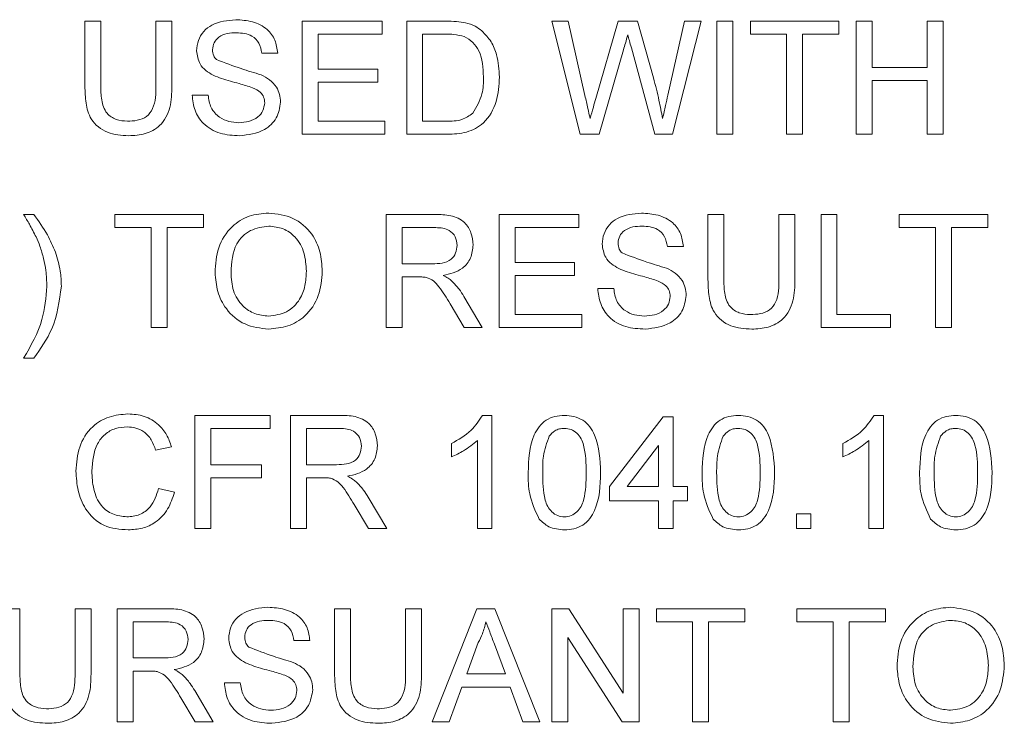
# Paper-space layout 'Sheet1' of a CAD drawing. Header units: millimetres. Extents: x 0 to 432, y 0 to 279.
# Tile 16 of 90: x 206 to 217, y 72 to 80. Entities that reach past the tile are written whole.
import ezdxf

# ---------------------------------------------------------------- set-up
doc = ezdxf.new("R2010")
doc.units = ezdxf.units.MM
doc.header["$LTSCALE"] = 0.5

psp = doc.layouts.new('Sheet1')

# ---------------------------------------------------------------- linework, layer by layer
at = {"color": 7, "linetype": 'Continuous', "lineweight": 15}
for p, q in [((206.889, 79.182), (206.889, 79.891)), ((206.889, 79.891), (207.063, 79.891)), ((207.063, 79.891), (207.063, 79.19)), ((207.663, 79.891), (207.837, 79.891)), ((207.663, 79.19), (207.663, 79.891)), ((207.837, 79.891), (207.837, 79.182)), ((209.258, 78.659), (209.258, 79.891)), ((209.258, 79.891), (210.127, 79.891)), ((210.127, 79.891), (210.127, 79.748)), ((210.395, 78.659), (210.395, 79.891)), ((210.395, 79.891), (210.817, 79.891)), ((212.285, 78.659), (211.975, 79.891)), ((211.975, 79.891), (212.154, 79.891)), ((212.154, 79.891), (212.337, 79.08)), ((212.457, 79.05), (212.7, 79.891)), ((212.7, 79.891), (212.909, 79.891)), ((212.909, 79.891), (213.085, 79.273)), ((213.24, 79.085), (213.422, 79.891)), ((213.602, 79.891), (213.291, 78.659)), ((213.422, 79.891), (213.602, 79.891)), ((213.775, 78.659), (213.775, 79.891)), ((213.775, 79.891), (213.949, 79.891)), ((213.949, 79.891), (213.949, 78.659)), ((214.139, 79.748), (214.139, 79.891)), ((214.139, 79.891), (215.102, 79.891)), ((215.102, 79.891), (215.102, 79.748)), ((215.292, 78.659), (215.292, 79.891)), ((215.292, 79.891), (215.465, 79.891)), ((215.465, 79.891), (215.465, 79.385)), ((216.065, 79.891), (216.239, 79.891)), ((216.065, 79.385), (216.065, 79.891)), ((216.239, 79.891), (216.239, 78.659)), ((209.432, 79.748), (209.432, 79.369)), ((210.127, 79.748), (209.432, 79.748)), ((210.819, 79.748), (210.569, 79.748)), ((210.569, 79.748), (210.569, 78.801)), ((214.533, 79.748), (214.139, 79.748)), ((214.533, 78.659), (214.533, 79.748)), ((215.102, 79.748), (214.707, 79.748)), ((214.707, 79.748), (214.707, 78.659)), ((213.1, 78.659), (212.843, 79.6)), ((208.99, 79.543), (208.816, 79.543)), ((212.757, 79.58), (212.491, 78.659)), ((215.465, 79.385), (216.065, 79.385)), ((209.432, 79.369), (210.079, 79.369)), ((210.079, 79.369), (210.079, 79.227)), ((210.079, 79.227), (209.432, 79.227)), ((209.432, 79.227), (209.432, 78.801)), ((215.465, 79.243), (215.465, 78.659)), ((216.065, 79.243), (215.465, 79.243)), ((216.065, 78.659), (216.065, 79.243)), ((208.058, 79.085), (208.232, 79.085)), ((209.432, 78.801), (210.158, 78.801)), ((210.158, 78.801), (210.158, 78.659)), ((210.569, 78.801), (210.823, 78.801)), ((210.158, 78.659), (209.258, 78.659)), ((210.837, 78.659), (210.395, 78.659)), ((212.491, 78.659), (212.285, 78.659)), ((213.291, 78.659), (213.1, 78.659)), ((213.949, 78.659), (213.775, 78.659)), ((214.707, 78.659), (214.533, 78.659)), ((215.465, 78.659), (215.292, 78.659)), ((216.239, 78.659), (216.065, 78.659)), ((206.222, 77.785), (206.333, 77.785)), ((207.217, 77.643), (207.217, 77.785)), ((207.217, 77.785), (208.181, 77.785)), ((208.181, 77.785), (208.181, 77.643)), ((210.171, 76.553), (210.171, 77.785)), ((210.171, 77.785), (210.705, 77.785)), ((211.403, 76.553), (211.403, 77.785)), ((211.403, 77.785), (212.271, 77.785)), ((212.271, 77.785), (212.271, 77.643)), ((213.677, 77.076), (213.677, 77.785)), ((213.677, 77.785), (213.851, 77.785)), ((213.851, 77.785), (213.851, 77.084)), ((214.451, 77.785), (214.625, 77.785)), ((214.451, 77.084), (214.451, 77.785)), ((214.625, 77.785), (214.625, 77.076)), ((214.909, 77.785), (215.083, 77.785)), ((214.909, 76.553), (214.909, 77.785)), ((215.083, 77.785), (215.083, 76.695)), ((215.762, 77.643), (215.762, 77.785)), ((215.762, 77.785), (216.725, 77.785)), ((216.725, 77.785), (216.725, 77.643)), ((207.612, 77.643), (207.217, 77.643)), ((207.612, 76.553), (207.612, 77.643)), ((208.181, 77.643), (207.786, 77.643)), ((207.786, 77.643), (207.786, 76.553)), ((210.712, 77.643), (210.345, 77.643)), ((210.345, 77.643), (210.345, 77.248)), ((212.271, 77.643), (211.577, 77.643)), ((211.577, 77.643), (211.577, 77.264)), ((216.157, 77.643), (215.762, 77.643)), ((216.157, 76.553), (216.157, 77.643)), ((216.725, 77.643), (216.331, 77.643)), ((216.331, 77.643), (216.331, 76.553)), ((213.409, 77.437), (213.235, 77.437)), ((210.345, 77.248), (210.675, 77.248)), ((211.577, 77.264), (212.224, 77.264)), ((212.224, 77.264), (212.224, 77.122)), ((210.522, 77.106), (210.345, 77.106)), ((210.345, 77.106), (210.345, 76.553)), ((212.224, 77.122), (211.577, 77.122)), ((211.577, 77.122), (211.577, 76.695)), ((212.477, 76.979), (212.651, 76.979)), ((211.02, 76.553), (210.867, 76.813)), ((211.017, 76.893), (211.219, 76.553)), ((211.577, 76.695), (212.303, 76.695)), ((212.303, 76.695), (212.303, 76.553)), ((215.083, 76.695), (215.667, 76.695)), ((215.667, 76.695), (215.667, 76.553)), ((207.786, 76.553), (207.612, 76.553)), ((210.345, 76.553), (210.171, 76.553)), ((211.219, 76.553), (211.02, 76.553)), ((212.303, 76.553), (211.403, 76.553)), ((215.667, 76.553), (214.909, 76.553)), ((216.331, 76.553), (216.157, 76.553)), ((206.333, 76.221), (206.222, 76.221)), ((208.086, 74.366), (208.086, 75.598)), ((208.086, 75.598), (208.907, 75.598)), ((208.907, 75.598), (208.907, 75.456)), ((209.128, 74.366), (209.128, 75.598)), ((209.128, 75.598), (209.663, 75.598)), ((211.222, 75.598), (211.324, 75.598)), ((211.324, 75.598), (211.324, 74.366)), ((212.603, 74.824), (213.188, 75.582)), ((213.188, 75.582), (213.298, 75.582)), ((213.298, 75.582), (213.298, 74.824)), ((215.487, 75.598), (215.588, 75.598)), ((215.588, 75.598), (215.588, 74.366)), ((208.907, 75.456), (208.26, 75.456)), ((208.26, 75.456), (208.26, 75.061)), ((209.669, 75.456), (209.302, 75.456)), ((209.302, 75.456), (209.302, 75.061)), ((211.166, 74.366), (211.166, 75.326)), ((215.43, 74.366), (215.43, 75.326)), ((207.833, 75.256), (207.66, 75.219)), ((210.882, 75.145), (210.882, 75.29)), ((213.14, 75.268), (212.798, 74.824)), ((213.14, 74.824), (213.14, 75.268)), ((215.146, 75.145), (215.146, 75.29)), ((208.26, 75.061), (208.813, 75.061)), ((208.813, 75.061), (208.813, 74.919)), ((209.302, 75.061), (209.632, 75.061)), ((208.26, 74.919), (208.26, 74.366)), ((208.813, 74.919), (208.26, 74.919)), ((209.48, 74.919), (209.302, 74.919)), ((209.302, 74.919), (209.302, 74.366)), ((207.691, 74.801), (207.865, 74.761)), ((212.603, 74.666), (212.603, 74.824)), ((212.798, 74.824), (213.14, 74.824)), ((213.298, 74.824), (213.456, 74.824)), ((213.456, 74.824), (213.456, 74.666)), ((209.975, 74.706), (210.177, 74.366)), ((213.14, 74.666), (212.603, 74.666)), ((213.14, 74.366), (213.14, 74.666)), ((213.298, 74.666), (213.298, 74.366)), ((213.456, 74.666), (213.298, 74.666)), ((209.978, 74.366), (209.824, 74.626)), ((214.641, 74.524), (214.799, 74.524)), ((214.641, 74.366), (214.641, 74.524)), ((214.799, 74.524), (214.799, 74.366)), ((208.26, 74.366), (208.086, 74.366)), ((209.302, 74.366), (209.128, 74.366)), ((210.177, 74.366), (209.978, 74.366)), ((211.324, 74.366), (211.166, 74.366)), ((213.298, 74.366), (213.14, 74.366)), ((214.799, 74.366), (214.641, 74.366)), ((215.588, 74.366), (215.43, 74.366)), ((206.008, 73.493), (206.182, 73.493)), ((206.182, 73.493), (206.182, 72.792)), ((206.782, 73.493), (206.956, 73.493)), ((206.782, 72.792), (206.782, 73.493)), ((206.956, 73.493), (206.956, 72.784)), ((207.24, 72.261), (207.24, 73.493)), ((207.24, 73.493), (207.774, 73.493)), ((209.609, 72.784), (209.609, 73.493)), ((209.609, 73.493), (209.783, 73.493)), ((209.783, 73.493), (209.783, 72.792)), ((210.383, 73.493), (210.557, 73.493)), ((210.383, 72.792), (210.383, 73.493)), ((210.557, 73.493), (210.557, 72.784)), ((210.672, 72.261), (211.161, 73.493)), ((211.161, 73.493), (211.357, 73.493)), ((211.357, 73.493), (211.847, 72.261)), ((211.978, 72.261), (211.978, 73.493)), ((211.978, 73.493), (212.162, 73.493)), ((212.162, 73.493), (212.752, 72.573)), ((212.752, 72.573), (212.752, 73.493)), ((212.752, 73.493), (212.926, 73.493)), ((212.926, 73.493), (212.926, 72.261)), ((213.115, 73.35), (213.115, 73.493)), ((213.115, 73.493), (214.079, 73.493)), ((214.079, 73.493), (214.079, 73.35)), ((214.647, 73.35), (214.647, 73.493)), ((214.647, 73.493), (215.611, 73.493)), ((215.611, 73.493), (215.611, 73.35)), ((207.414, 73.35), (207.414, 72.956)), ((207.781, 73.35), (207.414, 73.35)), ((213.51, 73.35), (213.115, 73.35)), ((213.51, 72.261), (213.51, 73.35)), ((214.079, 73.35), (213.684, 73.35)), ((213.684, 73.35), (213.684, 72.261)), ((215.042, 73.35), (214.647, 73.35)), ((215.042, 72.261), (215.042, 73.35)), ((215.216, 73.35), (215.216, 72.261)), ((215.611, 73.35), (215.216, 73.35)), ((212.742, 72.261), (212.152, 73.18)), ((212.152, 73.18), (212.152, 72.261)), ((209.34, 73.145), (209.167, 73.145)), ((211.175, 73.123), (211.049, 72.782)), ((211.47, 72.782), (211.35, 73.106)), ((207.414, 72.956), (207.744, 72.956)), ((207.592, 72.813), (207.414, 72.813)), ((207.414, 72.813), (207.414, 72.261)), ((211.049, 72.782), (211.47, 72.782)), ((208.409, 72.687), (208.582, 72.687)), ((210.997, 72.64), (210.857, 72.261)), ((211.522, 72.64), (210.997, 72.64)), ((211.662, 72.261), (211.522, 72.64)), ((208.089, 72.261), (207.936, 72.521)), ((208.086, 72.601), (208.288, 72.261)), ((207.414, 72.261), (207.24, 72.261)), ((208.288, 72.261), (208.089, 72.261)), ((210.857, 72.261), (210.672, 72.261)), ((211.847, 72.261), (211.662, 72.261)), ((212.152, 72.261), (211.978, 72.261)), ((212.926, 72.261), (212.742, 72.261)), ((213.684, 72.261), (213.51, 72.261)), ((215.216, 72.261), (215.042, 72.261))]:
    psp.add_line(p, q, dxfattribs=at)
for points, knots in [([(208.105, 79.569), (208.109, 79.607), (208.118, 79.683), (208.179, 79.783), (208.312, 79.885), (208.442, 79.898), (208.533, 79.906)], [0, 0, 0, 0, 0.1870287, 0.3741238, 0.5611402, 1, 1, 1, 1]), ([(208.533, 79.906), (208.594, 79.903), (208.716, 79.895), (208.873, 79.817), (208.97, 79.687), (208.983, 79.591), (208.99, 79.543)], [0, 0, 0, 0, 0.2807972, 0.5601508, 0.7798767, 1, 1, 1, 1]), ([(210.817, 79.891), (210.858, 79.89), (210.931, 79.89), (211.003, 79.878), (211.034, 79.873)], [0, 0, 0, 0, 0.560174, 1, 1, 1, 1]), ([(211.034, 79.873), (211.071, 79.862), (211.136, 79.844), (211.19, 79.803), (211.213, 79.785)], [0, 0, 0, 0, 0.559847, 1, 1, 1, 1]), ([(208.54, 79.764), (208.506, 79.763), (208.439, 79.761), (208.35, 79.726), (208.29, 79.659), (208.283, 79.607), (208.279, 79.58)], [0, 0, 0, 0, 0.2812903, 0.5608202, 0.7806803, 1, 1, 1, 1]), ([(208.816, 79.543), (208.809, 79.58), (208.796, 79.653), (208.697, 79.754), (208.599, 79.76), (208.54, 79.764)], [0, 0, 0, 0, 0.281097, 0.560287, 1, 1, 1, 1]), ([(211.022, 79.723), (210.985, 79.732), (210.918, 79.749), (210.849, 79.748), (210.819, 79.748)], [0, 0, 0, 0, 0.559255, 1, 1, 1, 1]), ([(211.232, 79.284), (211.227, 79.382), (211.219, 79.518), (211.121, 79.665), (211.055, 79.704), (211.022, 79.723)], [0, 0, 0, 0, 0.55915, 0.78004, 1, 1, 1, 1]), ([(211.213, 79.785), (211.25, 79.747), (211.322, 79.672), (211.392, 79.496), (211.401, 79.363), (211.406, 79.281)], [0, 0, 0, 0, 0.279769, 0.559929, 1, 1, 1, 1]), ([(212.804, 79.742), (212.795, 79.712), (212.78, 79.658), (212.764, 79.604), (212.757, 79.58)], [0, 0, 0, 0, 0.559999, 1, 1, 1, 1]), ([(212.843, 79.6), (212.835, 79.627), (212.822, 79.674), (212.81, 79.721), (212.804, 79.742)], [0, 0, 0, 0, 0.5600066, 1, 1, 1, 1]), ([(208.287, 79.303), (208.259, 79.318), (208.204, 79.35), (208.125, 79.436), (208.113, 79.519), (208.105, 79.569)], [0, 0, 0, 0, 0.2814452, 0.5622732, 1, 1, 1, 1]), ([(208.279, 79.58), (208.281, 79.557), (208.285, 79.516), (208.311, 79.485), (208.323, 79.472)], [0, 0, 0, 0, 0.559617, 1, 1, 1, 1]), ([(208.323, 79.472), (208.412, 79.438), (208.572, 79.377), (208.735, 79.328), (208.808, 79.306)], [0, 0, 0, 0, 0.558382, 1, 1, 1, 1]), ([(208.716, 79.166), (208.668, 79.182), (208.587, 79.208), (208.474, 79.236), (208.378, 79.264), (208.317, 79.29), (208.287, 79.303)], [0, 0, 0, 0, 0.339939, 0.560025, 0.780082, 1, 1, 1, 1]), ([(208.808, 79.306), (208.84, 79.29), (208.905, 79.257), (208.976, 79.181), (209.015, 79.094), (209.019, 79.037), (209.021, 79.008)], [0, 0, 0, 0, 0.2803713, 0.5599089, 0.7798589, 1, 1, 1, 1]), ([(211.406, 79.281), (211.4, 79.191), (211.388, 79.012), (211.262, 78.78), (211.049, 78.667), (210.908, 78.662), (210.837, 78.659)], [0, 0, 0, 0, 0.28084, 0.559952, 0.779068, 1, 1, 1, 1]), ([(211.114, 78.888), (211.155, 78.956), (211.229, 79.079), (211.231, 79.221), (211.232, 79.284)], [0, 0, 0, 0, 0.557452, 1, 1, 1, 1]), ([(213.085, 79.273), (213.105, 79.191), (213.142, 79.045), (213.17, 78.896), (213.183, 78.831)], [0, 0, 0, 0, 0.559998, 1, 1, 1, 1]), ([(207.366, 78.643), (207.287, 78.647), (207.131, 78.656), (206.947, 78.802), (206.895, 78.999), (206.891, 79.121), (206.889, 79.182)], [0, 0, 0, 0, 0.280729, 0.557904, 0.778403, 1, 1, 1, 1]), ([(207.063, 79.19), (207.063, 79.138), (207.064, 79.034), (207.11, 78.888), (207.229, 78.81), (207.311, 78.804), (207.352, 78.801)], [0, 0, 0, 0, 0.281788, 0.560122, 0.779386, 1, 1, 1, 1]), ([(207.352, 78.801), (207.388, 78.802), (207.46, 78.806), (207.567, 78.844), (207.662, 78.978), (207.663, 79.102), (207.663, 79.19)], [0, 0, 0, 0, 0.187561, 0.374239, 0.559719, 1, 1, 1, 1]), ([(207.837, 79.182), (207.835, 79.104), (207.833, 78.951), (207.729, 78.749), (207.548, 78.653), (207.427, 78.646), (207.366, 78.643)], [0, 0, 0, 0, 0.281627, 0.559158, 0.778983, 1, 1, 1, 1]), ([(208.848, 79), (208.846, 79.021), (208.842, 79.064), (208.796, 79.128), (208.747, 79.152), (208.716, 79.166)], [0, 0, 0, 0, 0.280089, 0.55997, 1, 1, 1, 1]), ([(208.574, 78.643), (208.502, 78.647), (208.359, 78.654), (208.179, 78.757), (208.077, 78.917), (208.064, 79.029), (208.058, 79.085)], [0, 0, 0, 0, 0.280814, 0.559563, 0.77962, 1, 1, 1, 1]), ([(208.232, 79.085), (208.239, 79.038), (208.252, 78.945), (208.344, 78.842), (208.456, 78.793), (208.529, 78.788), (208.566, 78.785)], [0, 0, 0, 0, 0.280632, 0.558674, 0.779197, 1, 1, 1, 1]), ([(212.337, 79.08), (212.348, 79.034), (212.366, 78.951), (212.385, 78.868), (212.393, 78.831)], [0, 0, 0, 0, 0.56, 1, 1, 1, 1]), ([(213.183, 78.831), (213.194, 78.878), (213.213, 78.963), (213.232, 79.048), (213.24, 79.085)], [0, 0, 0, 0, 0.5599994, 1, 1, 1, 1]), ([(208.566, 78.785), (208.603, 78.787), (208.677, 78.792), (208.772, 78.837), (208.835, 78.913), (208.843, 78.971), (208.848, 79)], [0, 0, 0, 0, 0.280917, 0.560813, 0.780502, 1, 1, 1, 1]), ([(209.021, 79.008), (209.011, 78.948), (208.992, 78.828), (208.825, 78.672), (208.669, 78.654), (208.574, 78.643)], [0, 0, 0, 0, 0.279942, 0.56008, 1, 1, 1, 1]), ([(212.393, 78.831), (212.405, 78.872), (212.426, 78.945), (212.447, 79.018), (212.457, 79.05)], [0, 0, 0, 0, 0.560001, 1, 1, 1, 1]), ([(210.823, 78.801), (210.883, 78.801), (210.989, 78.801), (211.076, 78.861), (211.114, 78.888)], [0, 0, 0, 0, 0.561861, 1, 1, 1, 1]), ([(206.358, 77.541), (206.334, 77.587), (206.292, 77.67), (206.243, 77.75), (206.222, 77.785)], [0, 0, 0, 0, 0.559919, 1, 1, 1, 1]), ([(206.333, 77.785), (206.385, 77.713), (206.479, 77.585), (206.541, 77.439), (206.568, 77.375)], [0, 0, 0, 0, 0.560007, 1, 1, 1, 1]), ([(208.307, 77.153), (208.313, 77.245), (208.325, 77.429), (208.469, 77.653), (208.675, 77.783), (208.82, 77.795), (208.892, 77.801)], [0, 0, 0, 0, 0.2805704, 0.5595746, 0.7795608, 1, 1, 1, 1]), ([(208.892, 77.801), (208.983, 77.79), (209.164, 77.769), (209.364, 77.595), (209.461, 77.38), (209.471, 77.238), (209.476, 77.167)], [0, 0, 0, 0, 0.279564, 0.558584, 0.779087, 1, 1, 1, 1]), ([(210.705, 77.785), (210.762, 77.784), (210.875, 77.783), (211.027, 77.716), (211.105, 77.586), (211.114, 77.497), (211.118, 77.453)], [0, 0, 0, 0, 0.281671, 0.559202, 0.779411, 1, 1, 1, 1]), ([(212.524, 77.463), (212.528, 77.501), (212.537, 77.577), (212.598, 77.677), (212.731, 77.78), (212.861, 77.792), (212.952, 77.801)], [0, 0, 0, 0, 0.187029, 0.374124, 0.56114, 1, 1, 1, 1]), ([(212.952, 77.801), (213.013, 77.797), (213.135, 77.789), (213.292, 77.712), (213.389, 77.581), (213.402, 77.485), (213.409, 77.437)], [0, 0, 0, 0, 0.2807972, 0.5601508, 0.7798767, 1, 1, 1, 1]), ([(208.893, 77.659), (208.824, 77.649), (208.686, 77.631), (208.496, 77.444), (208.487, 77.262), (208.481, 77.151)], [0, 0, 0, 0, 0.280128, 0.559653, 1, 1, 1, 1]), ([(209.302, 77.168), (209.298, 77.235), (209.29, 77.369), (209.197, 77.539), (209.052, 77.642), (208.946, 77.653), (208.893, 77.659)], [0, 0, 0, 0, 0.2807967, 0.5600682, 0.779984, 1, 1, 1, 1]), ([(210.945, 77.449), (210.941, 77.481), (210.933, 77.546), (210.848, 77.634), (210.763, 77.64), (210.712, 77.643)], [0, 0, 0, 0, 0.280406, 0.559981, 1, 1, 1, 1]), ([(212.959, 77.659), (212.925, 77.657), (212.858, 77.655), (212.769, 77.62), (212.709, 77.554), (212.701, 77.501), (212.698, 77.475)], [0, 0, 0, 0, 0.28129, 0.56082, 0.78068, 1, 1, 1, 1]), ([(213.235, 77.437), (213.228, 77.474), (213.215, 77.548), (213.116, 77.648), (213.018, 77.655), (212.959, 77.659)], [0, 0, 0, 0, 0.281097, 0.560287, 1, 1, 1, 1]), ([(206.439, 77.307), (206.427, 77.351), (206.406, 77.431), (206.373, 77.507), (206.358, 77.541)], [0, 0, 0, 0, 0.559967, 1, 1, 1, 1]), ([(210.675, 77.248), (210.71, 77.249), (210.782, 77.25), (210.88, 77.285), (210.935, 77.365), (210.942, 77.421), (210.945, 77.449)], [0, 0, 0, 0, 0.281563, 0.560238, 0.779872, 1, 1, 1, 1]), ([(211.118, 77.453), (211.113, 77.405), (211.103, 77.309), (210.99, 77.166), (210.867, 77.139), (210.792, 77.122)], [0, 0, 0, 0, 0.280517, 0.560502, 1, 1, 1, 1]), ([(212.706, 77.197), (212.678, 77.213), (212.623, 77.244), (212.544, 77.331), (212.532, 77.413), (212.524, 77.463)], [0, 0, 0, 0, 0.281445, 0.562273, 1, 1, 1, 1]), ([(212.698, 77.475), (212.7, 77.452), (212.704, 77.411), (212.73, 77.38), (212.742, 77.366)], [0, 0, 0, 0, 0.5596169, 1, 1, 1, 1]), ([(206.568, 77.375), (206.589, 77.307), (206.626, 77.186), (206.631, 77.06), (206.633, 77.004)], [0, 0, 0, 0, 0.559823, 1, 1, 1, 1]), ([(212.742, 77.366), (212.831, 77.332), (212.991, 77.271), (213.154, 77.222), (213.226, 77.201)], [0, 0, 0, 0, 0.558382, 1, 1, 1, 1]), ([(206.475, 77.003), (206.473, 77.06), (206.47, 77.163), (206.448, 77.263), (206.439, 77.307)], [0, 0, 0, 0, 0.55993, 1, 1, 1, 1]), ([(208.891, 76.537), (208.802, 76.547), (208.625, 76.568), (208.428, 76.736), (208.325, 76.944), (208.313, 77.083), (208.307, 77.153)], [0, 0, 0, 0, 0.2796, 0.558765, 0.77931, 1, 1, 1, 1]), ([(208.481, 77.151), (208.485, 77.085), (208.493, 76.953), (208.593, 76.792), (208.736, 76.694), (208.839, 76.684), (208.891, 76.679)], [0, 0, 0, 0, 0.2806566, 0.559885, 0.7798492, 1, 1, 1, 1]), ([(208.891, 76.679), (208.958, 76.688), (209.093, 76.705), (209.233, 76.846), (209.295, 77.01), (209.3, 77.115), (209.302, 77.168)], [0, 0, 0, 0, 0.2791002, 0.558192, 0.7788064, 1, 1, 1, 1]), ([(209.476, 77.167), (209.468, 77.077), (209.453, 76.896), (209.309, 76.678), (209.104, 76.558), (208.962, 76.544), (208.891, 76.537)], [0, 0, 0, 0, 0.280353, 0.5595023, 0.7796353, 1, 1, 1, 1]), ([(213.135, 77.061), (213.087, 77.076), (213.006, 77.102), (212.893, 77.131), (212.797, 77.158), (212.736, 77.184), (212.706, 77.197)], [0, 0, 0, 0, 0.339939, 0.560025, 0.780082, 1, 1, 1, 1]), ([(213.226, 77.201), (213.259, 77.184), (213.324, 77.151), (213.395, 77.075), (213.434, 76.989), (213.438, 76.931), (213.44, 76.903)], [0, 0, 0, 0, 0.280371, 0.559909, 0.779859, 1, 1, 1, 1]), ([(210.608, 77.1), (210.592, 77.102), (210.564, 77.106), (210.535, 77.106), (210.522, 77.106)], [0, 0, 0, 0, 0.559853, 1, 1, 1, 1]), ([(210.867, 76.813), (210.829, 76.876), (210.776, 76.964), (210.69, 77.068), (210.635, 77.089), (210.608, 77.1)], [0, 0, 0, 0, 0.56088, 0.780729, 1, 1, 1, 1]), ([(210.792, 77.122), (210.811, 77.112), (210.845, 77.095), (210.874, 77.071), (210.887, 77.061)], [0, 0, 0, 0, 0.56012, 1, 1, 1, 1]), ([(210.887, 77.061), (210.915, 77.032), (210.964, 76.981), (211.001, 76.92), (211.017, 76.893)], [0, 0, 0, 0, 0.559794, 1, 1, 1, 1]), ([(213.266, 76.894), (213.264, 76.916), (213.261, 76.958), (213.215, 77.023), (213.166, 77.046), (213.135, 77.061)], [0, 0, 0, 0, 0.280089, 0.55997, 1, 1, 1, 1]), ([(214.154, 76.537), (214.075, 76.542), (213.92, 76.55), (213.735, 76.696), (213.683, 76.893), (213.679, 77.015), (213.677, 77.076)], [0, 0, 0, 0, 0.280729, 0.557904, 0.778403, 1, 1, 1, 1]), ([(213.851, 77.084), (213.851, 77.032), (213.852, 76.929), (213.898, 76.782), (214.017, 76.704), (214.099, 76.698), (214.14, 76.695)], [0, 0, 0, 0, 0.281788, 0.560122, 0.779386, 1, 1, 1, 1]), ([(214.14, 76.695), (214.176, 76.697), (214.249, 76.7), (214.355, 76.738), (214.45, 76.872), (214.451, 76.997), (214.451, 77.084)], [0, 0, 0, 0, 0.187561, 0.374239, 0.559719, 1, 1, 1, 1]), ([(214.625, 77.076), (214.623, 76.999), (214.621, 76.845), (214.518, 76.643), (214.336, 76.547), (214.215, 76.54), (214.154, 76.537)], [0, 0, 0, 0, 0.281627, 0.559158, 0.778983, 1, 1, 1, 1]), ([(206.222, 76.221), (206.301, 76.358), (206.441, 76.601), (206.465, 76.88), (206.475, 77.003)], [0, 0, 0, 0, 0.560024, 1, 1, 1, 1]), ([(206.633, 77.004), (206.611, 76.844), (206.573, 76.558), (206.406, 76.324), (206.333, 76.221)], [0, 0, 0, 0, 0.558713, 1, 1, 1, 1]), ([(212.993, 76.537), (212.921, 76.541), (212.778, 76.548), (212.598, 76.651), (212.496, 76.811), (212.483, 76.923), (212.477, 76.979)], [0, 0, 0, 0, 0.280814, 0.559563, 0.77962, 1, 1, 1, 1]), ([(212.651, 76.979), (212.658, 76.932), (212.671, 76.839), (212.763, 76.736), (212.875, 76.687), (212.948, 76.682), (212.985, 76.679)], [0, 0, 0, 0, 0.280632, 0.558674, 0.779197, 1, 1, 1, 1]), ([(212.985, 76.679), (213.022, 76.682), (213.096, 76.686), (213.191, 76.732), (213.254, 76.807), (213.262, 76.865), (213.266, 76.894)], [0, 0, 0, 0, 0.280917, 0.560813, 0.780502, 1, 1, 1, 1]), ([(213.44, 76.903), (213.43, 76.843), (213.411, 76.723), (213.244, 76.566), (213.088, 76.548), (212.993, 76.537)], [0, 0, 0, 0, 0.279942, 0.56008, 1, 1, 1, 1]), ([(206.791, 74.991), (206.798, 75.08), (206.811, 75.258), (206.948, 75.475), (207.15, 75.595), (207.289, 75.608), (207.358, 75.614)], [0, 0, 0, 0, 0.280492, 0.55957, 0.779615, 1, 1, 1, 1]), ([(207.358, 75.614), (207.419, 75.61), (207.539, 75.601), (207.687, 75.511), (207.786, 75.39), (207.818, 75.301), (207.833, 75.256)], [0, 0, 0, 0, 0.2800806, 0.5594487, 0.7795488, 1, 1, 1, 1]), ([(209.663, 75.598), (209.72, 75.598), (209.833, 75.596), (209.984, 75.529), (210.063, 75.399), (210.072, 75.311), (210.076, 75.266)], [0, 0, 0, 0, 0.2816712, 0.5592017, 0.779411, 1, 1, 1, 1]), ([(210.882, 75.29), (210.958, 75.334), (211.096, 75.411), (211.183, 75.541), (211.222, 75.598)], [0, 0, 0, 0, 0.560427, 1, 1, 1, 1]), ([(211.719, 74.974), (211.723, 75.116), (211.729, 75.294), (211.834, 75.477), (211.911, 75.55), (212.009, 75.592), (212.079, 75.596), (212.114, 75.598)], [0, 0, 0, 0, 0.4991489, 0.6245224, 0.7495969, 0.8746743, 1, 1, 1, 1]), ([(212.114, 75.598), (212.148, 75.596), (212.218, 75.591), (212.316, 75.55), (212.395, 75.478), (212.492, 75.291), (212.501, 75.115), (212.508, 74.974)], [0, 0, 0, 0, 0.125373, 0.250644, 0.375698, 0.501113, 1, 1, 1, 1]), ([(213.614, 74.974), (213.619, 75.116), (213.625, 75.294), (213.729, 75.477), (213.806, 75.55), (213.904, 75.592), (213.974, 75.596), (214.009, 75.598)], [0, 0, 0, 0, 0.499149, 0.624522, 0.749597, 0.874674, 1, 1, 1, 1]), ([(214.009, 75.598), (214.044, 75.596), (214.113, 75.591), (214.211, 75.55), (214.29, 75.478), (214.387, 75.291), (214.396, 75.115), (214.404, 74.974)], [0, 0, 0, 0, 0.125373, 0.250644, 0.375698, 0.501113, 1, 1, 1, 1]), ([(215.146, 75.29), (215.223, 75.334), (215.36, 75.411), (215.448, 75.541), (215.487, 75.598)], [0, 0, 0, 0, 0.560427, 1, 1, 1, 1]), ([(215.983, 74.974), (215.988, 75.116), (215.994, 75.294), (216.098, 75.477), (216.175, 75.55), (216.273, 75.592), (216.343, 75.596), (216.378, 75.598)], [0, 0, 0, 0, 0.499149, 0.624522, 0.749597, 0.874674, 1, 1, 1, 1]), ([(216.378, 75.598), (216.413, 75.596), (216.483, 75.591), (216.58, 75.55), (216.659, 75.478), (216.757, 75.291), (216.766, 75.115), (216.773, 74.974)], [0, 0, 0, 0, 0.125373, 0.250644, 0.375698, 0.501113, 1, 1, 1, 1]), ([(207.35, 75.472), (207.307, 75.469), (207.22, 75.463), (207.103, 75.397), (206.984, 75.245), (206.972, 75.097), (206.965, 74.992)], [0, 0, 0, 0, 0.187223, 0.373906, 0.560736, 1, 1, 1, 1]), ([(207.66, 75.219), (207.646, 75.257), (207.619, 75.334), (207.542, 75.421), (207.446, 75.466), (207.382, 75.47), (207.35, 75.472)], [0, 0, 0, 0, 0.280553, 0.559739, 0.779654, 1, 1, 1, 1]), ([(209.902, 75.262), (209.899, 75.295), (209.891, 75.359), (209.805, 75.448), (209.721, 75.453), (209.669, 75.456)], [0, 0, 0, 0, 0.280406, 0.559981, 1, 1, 1, 1]), ([(212.112, 75.456), (212.094, 75.455), (212.058, 75.453), (211.998, 75.427), (211.967, 75.393), (211.948, 75.372)], [0, 0, 0, 0, 0.280453, 0.560688, 1, 1, 1, 1]), ([(212.35, 74.974), (212.349, 75.075), (212.348, 75.202), (212.298, 75.345), (212.251, 75.405), (212.187, 75.449), (212.137, 75.454), (212.112, 75.456)], [0, 0, 0, 0, 0.500352, 0.625529, 0.750516, 0.875255, 1, 1, 1, 1]), ([(214.007, 75.456), (213.989, 75.455), (213.953, 75.453), (213.893, 75.427), (213.862, 75.393), (213.843, 75.372)], [0, 0, 0, 0, 0.280453, 0.560688, 1, 1, 1, 1]), ([(214.246, 74.974), (214.245, 75.075), (214.243, 75.202), (214.194, 75.345), (214.147, 75.405), (214.083, 75.449), (214.032, 75.454), (214.007, 75.456)], [0, 0, 0, 0, 0.500352, 0.625529, 0.750516, 0.875255, 1, 1, 1, 1]), ([(216.376, 75.456), (216.358, 75.455), (216.323, 75.453), (216.262, 75.427), (216.231, 75.393), (216.212, 75.372)], [0, 0, 0, 0, 0.280453, 0.560688, 1, 1, 1, 1]), ([(216.615, 74.974), (216.614, 75.075), (216.612, 75.202), (216.563, 75.345), (216.516, 75.405), (216.452, 75.449), (216.401, 75.454), (216.376, 75.456)], [0, 0, 0, 0, 0.500352, 0.625529, 0.750516, 0.875255, 1, 1, 1, 1]), ([(211.166, 75.326), (211.117, 75.286), (211.03, 75.213), (210.927, 75.166), (210.882, 75.145)], [0, 0, 0, 0, 0.5596859, 1, 1, 1, 1]), ([(211.948, 75.372), (211.922, 75.3), (211.876, 75.171), (211.876, 75.035), (211.877, 74.974)], [0, 0, 0, 0, 0.558059, 1, 1, 1, 1]), ([(213.843, 75.372), (213.818, 75.3), (213.772, 75.171), (213.772, 75.035), (213.772, 74.974)], [0, 0, 0, 0, 0.558059, 1, 1, 1, 1]), ([(215.43, 75.326), (215.381, 75.286), (215.294, 75.213), (215.191, 75.166), (215.146, 75.145)], [0, 0, 0, 0, 0.559686, 1, 1, 1, 1]), ([(216.212, 75.372), (216.187, 75.3), (216.141, 75.171), (216.141, 75.035), (216.141, 74.974)], [0, 0, 0, 0, 0.5580588, 1, 1, 1, 1]), ([(209.632, 75.061), (209.668, 75.062), (209.739, 75.063), (209.838, 75.098), (209.893, 75.178), (209.899, 75.234), (209.902, 75.262)], [0, 0, 0, 0, 0.281563, 0.560238, 0.779872, 1, 1, 1, 1]), ([(210.076, 75.266), (210.071, 75.218), (210.061, 75.122), (209.947, 74.98), (209.824, 74.952), (209.749, 74.935)], [0, 0, 0, 0, 0.2805174, 0.5605016, 1, 1, 1, 1]), ([(207.362, 74.351), (207.27, 74.357), (207.086, 74.371), (206.891, 74.558), (206.806, 74.777), (206.796, 74.92), (206.791, 74.991)], [0, 0, 0, 0, 0.279955, 0.558088, 0.778912, 1, 1, 1, 1]), ([(206.965, 74.992), (206.968, 74.926), (206.975, 74.794), (207.047, 74.617), (207.19, 74.511), (207.294, 74.499), (207.346, 74.493)], [0, 0, 0, 0, 0.281245, 0.560716, 0.780138, 1, 1, 1, 1]), ([(209.566, 74.913), (209.55, 74.915), (209.521, 74.919), (209.493, 74.919), (209.48, 74.919)], [0, 0, 0, 0, 0.559853, 1, 1, 1, 1]), ([(209.824, 74.626), (209.786, 74.689), (209.734, 74.777), (209.648, 74.881), (209.593, 74.903), (209.566, 74.913)], [0, 0, 0, 0, 0.56088, 0.780729, 1, 1, 1, 1]), ([(209.749, 74.935), (209.768, 74.925), (209.802, 74.909), (209.832, 74.885), (209.845, 74.874)], [0, 0, 0, 0, 0.56012, 1, 1, 1, 1]), ([(211.838, 74.469), (211.796, 74.559), (211.721, 74.719), (211.719, 74.896), (211.719, 74.974)], [0, 0, 0, 0, 0.5579733, 1, 1, 1, 1]), ([(211.877, 74.974), (211.878, 74.874), (211.879, 74.748), (211.927, 74.604), (211.975, 74.545), (212.038, 74.5), (212.088, 74.495), (212.114, 74.493)], [0, 0, 0, 0, 0.500363, 0.625568, 0.750538, 0.875304, 1, 1, 1, 1]), ([(212.114, 74.493), (212.139, 74.495), (212.189, 74.501), (212.252, 74.545), (212.299, 74.604), (212.348, 74.748), (212.349, 74.874), (212.35, 74.974)], [0, 0, 0, 0, 0.124656, 0.24942, 0.374387, 0.49959, 1, 1, 1, 1]), ([(212.508, 74.974), (212.504, 74.832), (212.497, 74.654), (212.393, 74.471), (212.316, 74.398), (212.218, 74.357), (212.148, 74.353), (212.114, 74.351)], [0, 0, 0, 0, 0.499115, 0.624458, 0.749554, 0.874658, 1, 1, 1, 1]), ([(213.734, 74.469), (213.692, 74.559), (213.616, 74.719), (213.615, 74.896), (213.614, 74.974)], [0, 0, 0, 0, 0.557973, 1, 1, 1, 1]), ([(213.772, 74.974), (213.773, 74.874), (213.775, 74.748), (213.823, 74.604), (213.871, 74.545), (213.933, 74.5), (213.984, 74.495), (214.009, 74.493)], [0, 0, 0, 0, 0.500363, 0.625568, 0.750538, 0.875304, 1, 1, 1, 1]), ([(214.009, 74.493), (214.034, 74.495), (214.084, 74.501), (214.147, 74.545), (214.195, 74.604), (214.243, 74.748), (214.245, 74.874), (214.246, 74.974)], [0, 0, 0, 0, 0.124656, 0.24942, 0.374387, 0.49959, 1, 1, 1, 1]), ([(214.404, 74.974), (214.399, 74.832), (214.393, 74.654), (214.288, 74.471), (214.212, 74.398), (214.113, 74.357), (214.044, 74.353), (214.009, 74.351)], [0, 0, 0, 0, 0.499115, 0.624458, 0.749554, 0.874658, 1, 1, 1, 1]), ([(216.103, 74.469), (216.061, 74.559), (215.985, 74.719), (215.984, 74.896), (215.983, 74.974)], [0, 0, 0, 0, 0.5579733, 1, 1, 1, 1]), ([(216.141, 74.974), (216.142, 74.874), (216.144, 74.748), (216.192, 74.604), (216.24, 74.545), (216.302, 74.5), (216.353, 74.495), (216.378, 74.493)], [0, 0, 0, 0, 0.500363, 0.625568, 0.750538, 0.875304, 1, 1, 1, 1]), ([(216.378, 74.493), (216.403, 74.495), (216.453, 74.501), (216.516, 74.545), (216.564, 74.604), (216.612, 74.748), (216.614, 74.874), (216.615, 74.974)], [0, 0, 0, 0, 0.124656, 0.24942, 0.374387, 0.49959, 1, 1, 1, 1]), ([(216.773, 74.974), (216.768, 74.832), (216.762, 74.654), (216.658, 74.471), (216.581, 74.398), (216.482, 74.357), (216.413, 74.353), (216.378, 74.351)], [0, 0, 0, 0, 0.499115, 0.624458, 0.749554, 0.874658, 1, 1, 1, 1]), ([(207.346, 74.493), (207.393, 74.497), (207.488, 74.506), (207.632, 74.611), (207.669, 74.729), (207.691, 74.801)], [0, 0, 0, 0, 0.280711, 0.560905, 1, 1, 1, 1]), ([(209.845, 74.874), (209.873, 74.845), (209.922, 74.794), (209.959, 74.733), (209.975, 74.706)], [0, 0, 0, 0, 0.559794, 1, 1, 1, 1]), ([(207.865, 74.761), (207.844, 74.698), (207.804, 74.572), (207.674, 74.434), (207.518, 74.361), (207.414, 74.354), (207.362, 74.351)], [0, 0, 0, 0, 0.280256, 0.559546, 0.779589, 1, 1, 1, 1]), ([(212.114, 74.351), (212.054, 74.356), (211.948, 74.365), (211.872, 74.437), (211.838, 74.469)], [0, 0, 0, 0, 0.559716, 1, 1, 1, 1]), ([(214.009, 74.351), (213.95, 74.356), (213.844, 74.365), (213.767, 74.437), (213.734, 74.469)], [0, 0, 0, 0, 0.559716, 1, 1, 1, 1]), ([(216.378, 74.351), (216.319, 74.356), (216.213, 74.365), (216.136, 74.437), (216.103, 74.469)], [0, 0, 0, 0, 0.559716, 1, 1, 1, 1]), ([(207.774, 73.493), (207.831, 73.492), (207.944, 73.491), (208.096, 73.424), (208.174, 73.294), (208.183, 73.205), (208.188, 73.16)], [0, 0, 0, 0, 0.281671, 0.559202, 0.779411, 1, 1, 1, 1]), ([(208.456, 73.171), (208.46, 73.209), (208.468, 73.285), (208.53, 73.384), (208.663, 73.487), (208.793, 73.5), (208.884, 73.508)], [0, 0, 0, 0, 0.187029, 0.374124, 0.56114, 1, 1, 1, 1]), ([(208.884, 73.508), (208.945, 73.505), (209.067, 73.497), (209.224, 73.419), (209.321, 73.289), (209.334, 73.193), (209.34, 73.145)], [0, 0, 0, 0, 0.280797, 0.560151, 0.779877, 1, 1, 1, 1]), ([(215.737, 72.86), (215.743, 72.953), (215.755, 73.137), (215.899, 73.361), (216.105, 73.491), (216.25, 73.502), (216.322, 73.508)], [0, 0, 0, 0, 0.28057, 0.559575, 0.779561, 1, 1, 1, 1]), ([(216.322, 73.508), (216.413, 73.498), (216.594, 73.476), (216.794, 73.302), (216.891, 73.088), (216.901, 72.946), (216.906, 72.875)], [0, 0, 0, 0, 0.279564, 0.558584, 0.779087, 1, 1, 1, 1]), ([(208.014, 73.157), (208.01, 73.189), (208.003, 73.253), (207.917, 73.342), (207.832, 73.347), (207.781, 73.35)], [0, 0, 0, 0, 0.280406, 0.559981, 1, 1, 1, 1]), ([(208.891, 73.366), (208.857, 73.365), (208.79, 73.363), (208.701, 73.328), (208.641, 73.261), (208.633, 73.209), (208.63, 73.182)], [0, 0, 0, 0, 0.28129, 0.56082, 0.78068, 1, 1, 1, 1]), ([(209.167, 73.145), (209.16, 73.182), (209.147, 73.255), (209.048, 73.356), (208.95, 73.362), (208.891, 73.366)], [0, 0, 0, 0, 0.2810967, 0.5602874, 1, 1, 1, 1]), ([(211.259, 73.35), (211.248, 73.306), (211.227, 73.228), (211.191, 73.155), (211.175, 73.123)], [0, 0, 0, 0, 0.559915, 1, 1, 1, 1]), ([(211.35, 73.106), (211.333, 73.151), (211.303, 73.233), (211.273, 73.314), (211.259, 73.35)], [0, 0, 0, 0, 0.560002, 1, 1, 1, 1]), ([(216.323, 73.366), (216.254, 73.357), (216.116, 73.338), (215.926, 73.152), (215.917, 72.97), (215.911, 72.858)], [0, 0, 0, 0, 0.280128, 0.559653, 1, 1, 1, 1]), ([(216.732, 72.876), (216.728, 72.943), (216.719, 73.077), (216.627, 73.247), (216.482, 73.35), (216.376, 73.361), (216.323, 73.366)], [0, 0, 0, 0, 0.2807967, 0.5600682, 0.779984, 1, 1, 1, 1]), ([(208.188, 73.16), (208.182, 73.112), (208.172, 73.016), (208.059, 72.874), (207.936, 72.846), (207.861, 72.829)], [0, 0, 0, 0, 0.280517, 0.560502, 1, 1, 1, 1]), ([(208.638, 72.905), (208.61, 72.92), (208.555, 72.952), (208.476, 73.038), (208.463, 73.121), (208.456, 73.171)], [0, 0, 0, 0, 0.281445, 0.562273, 1, 1, 1, 1]), ([(208.63, 73.182), (208.632, 73.159), (208.636, 73.118), (208.662, 73.087), (208.674, 73.074)], [0, 0, 0, 0, 0.559617, 1, 1, 1, 1]), ([(207.744, 72.956), (207.779, 72.956), (207.851, 72.958), (207.949, 72.992), (208.004, 73.072), (208.011, 73.129), (208.014, 73.157)], [0, 0, 0, 0, 0.281563, 0.560238, 0.779872, 1, 1, 1, 1]), ([(208.674, 73.074), (208.763, 73.04), (208.923, 72.979), (209.086, 72.93), (209.158, 72.908)], [0, 0, 0, 0, 0.558382, 1, 1, 1, 1]), ([(209.067, 72.768), (209.018, 72.784), (208.938, 72.81), (208.825, 72.838), (208.729, 72.866), (208.668, 72.892), (208.638, 72.905)], [0, 0, 0, 0, 0.339939, 0.560025, 0.780082, 1, 1, 1, 1]), ([(209.158, 72.908), (209.191, 72.892), (209.256, 72.859), (209.327, 72.783), (209.366, 72.696), (209.37, 72.639), (209.372, 72.61)], [0, 0, 0, 0, 0.280371, 0.559909, 0.779859, 1, 1, 1, 1]), ([(216.321, 72.245), (216.232, 72.255), (216.055, 72.275), (215.858, 72.444), (215.755, 72.651), (215.743, 72.791), (215.737, 72.86)], [0, 0, 0, 0, 0.2796, 0.558765, 0.77931, 1, 1, 1, 1]), ([(215.911, 72.858), (215.915, 72.792), (215.923, 72.661), (216.023, 72.5), (216.166, 72.402), (216.269, 72.392), (216.321, 72.387)], [0, 0, 0, 0, 0.280657, 0.559885, 0.779849, 1, 1, 1, 1]), ([(216.321, 72.387), (216.388, 72.396), (216.523, 72.413), (216.663, 72.554), (216.725, 72.717), (216.73, 72.823), (216.732, 72.876)], [0, 0, 0, 0, 0.2791002, 0.558192, 0.7788064, 1, 1, 1, 1]), ([(216.906, 72.875), (216.898, 72.784), (216.883, 72.604), (216.739, 72.385), (216.534, 72.265), (216.392, 72.252), (216.321, 72.245)], [0, 0, 0, 0, 0.280353, 0.559502, 0.779635, 1, 1, 1, 1]), ([(206.485, 72.245), (206.406, 72.249), (206.25, 72.258), (206.066, 72.403), (206.014, 72.601), (206.01, 72.723), (206.008, 72.784)], [0, 0, 0, 0, 0.280729, 0.557904, 0.778403, 1, 1, 1, 1]), ([(206.182, 72.792), (206.182, 72.74), (206.183, 72.636), (206.229, 72.49), (206.348, 72.412), (206.43, 72.406), (206.471, 72.403)], [0, 0, 0, 0, 0.281788, 0.560122, 0.779386, 1, 1, 1, 1]), ([(206.471, 72.403), (206.507, 72.404), (206.579, 72.408), (206.685, 72.446), (206.781, 72.58), (206.782, 72.704), (206.782, 72.792)], [0, 0, 0, 0, 0.187561, 0.374239, 0.559719, 1, 1, 1, 1]), ([(206.956, 72.784), (206.954, 72.706), (206.952, 72.553), (206.848, 72.351), (206.667, 72.255), (206.545, 72.248), (206.485, 72.245)], [0, 0, 0, 0, 0.281627, 0.559158, 0.778983, 1, 1, 1, 1]), ([(207.677, 72.808), (207.661, 72.81), (207.633, 72.813), (207.604, 72.813), (207.592, 72.813)], [0, 0, 0, 0, 0.559853, 1, 1, 1, 1]), ([(207.936, 72.521), (207.898, 72.584), (207.845, 72.671), (207.759, 72.776), (207.705, 72.797), (207.677, 72.808)], [0, 0, 0, 0, 0.56088, 0.780729, 1, 1, 1, 1]), ([(207.861, 72.829), (207.88, 72.82), (207.914, 72.803), (207.944, 72.779), (207.957, 72.768)], [0, 0, 0, 0, 0.56012, 1, 1, 1, 1]), ([(207.957, 72.768), (207.984, 72.74), (208.033, 72.688), (208.07, 72.627), (208.086, 72.601)], [0, 0, 0, 0, 0.559794, 1, 1, 1, 1]), ([(209.198, 72.602), (209.196, 72.623), (209.192, 72.666), (209.147, 72.73), (209.097, 72.754), (209.067, 72.768)], [0, 0, 0, 0, 0.280089, 0.55997, 1, 1, 1, 1]), ([(210.086, 72.245), (210.007, 72.249), (209.851, 72.258), (209.667, 72.403), (209.615, 72.601), (209.611, 72.723), (209.609, 72.784)], [0, 0, 0, 0, 0.280729, 0.557904, 0.778403, 1, 1, 1, 1]), ([(209.783, 72.792), (209.783, 72.74), (209.784, 72.636), (209.83, 72.49), (209.949, 72.412), (210.031, 72.406), (210.072, 72.403)], [0, 0, 0, 0, 0.281788, 0.560122, 0.779386, 1, 1, 1, 1]), ([(210.072, 72.403), (210.108, 72.404), (210.18, 72.408), (210.286, 72.446), (210.382, 72.58), (210.383, 72.704), (210.383, 72.792)], [0, 0, 0, 0, 0.187561, 0.374239, 0.559719, 1, 1, 1, 1]), ([(210.557, 72.784), (210.555, 72.706), (210.553, 72.553), (210.449, 72.351), (210.268, 72.255), (210.146, 72.248), (210.086, 72.245)], [0, 0, 0, 0, 0.281627, 0.559158, 0.778983, 1, 1, 1, 1]), ([(208.925, 72.245), (208.853, 72.248), (208.71, 72.256), (208.529, 72.359), (208.428, 72.519), (208.415, 72.631), (208.409, 72.687)], [0, 0, 0, 0, 0.280814, 0.559563, 0.77962, 1, 1, 1, 1]), ([(208.582, 72.687), (208.589, 72.64), (208.603, 72.546), (208.695, 72.444), (208.806, 72.395), (208.88, 72.39), (208.917, 72.387)], [0, 0, 0, 0, 0.280632, 0.5586744, 0.7791973, 1, 1, 1, 1]), ([(208.917, 72.387), (208.954, 72.389), (209.028, 72.394), (209.123, 72.439), (209.186, 72.515), (209.194, 72.573), (209.198, 72.602)], [0, 0, 0, 0, 0.280917, 0.560813, 0.780502, 1, 1, 1, 1]), ([(209.372, 72.61), (209.362, 72.55), (209.342, 72.43), (209.175, 72.274), (209.02, 72.256), (208.925, 72.245)], [0, 0, 0, 0, 0.279942, 0.56008, 1, 1, 1, 1])]:
    psp.add_open_spline(points, degree=3, knots=knots, dxfattribs=at)

doc.saveas('drawing.dxf')
